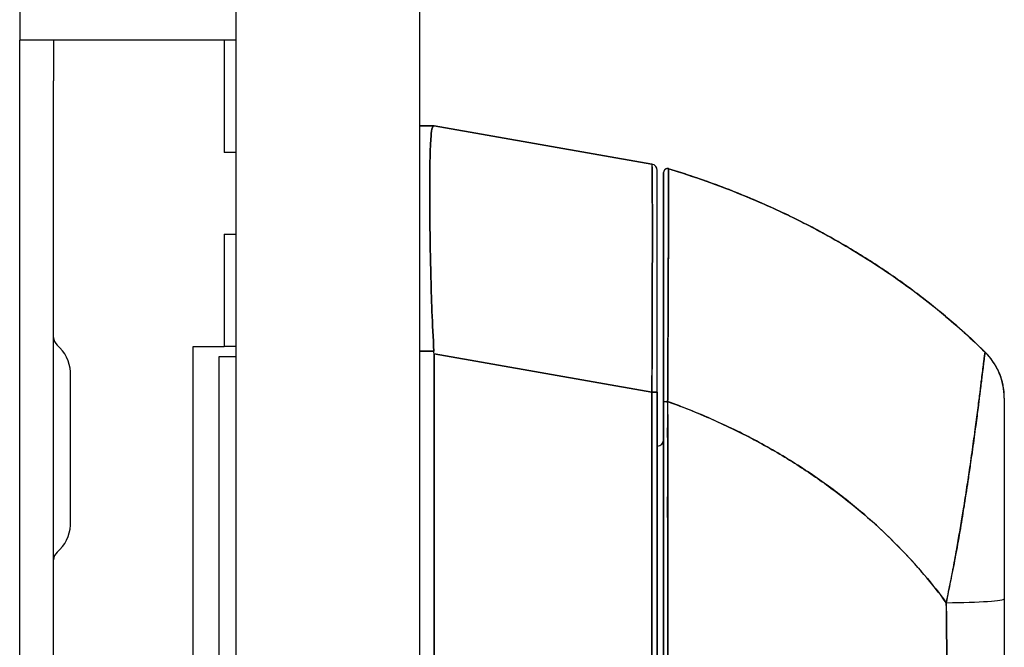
# Model space of a CAD drawing. Extents: x 784 to 1207, y 24 to 294.
# Tile 42 of 217: x 818.48 to 821.5, y 187.16 to 189.08. Entities that reach past the tile are written whole.
import ezdxf

# ---------------------------------------------------------------- set-up
doc = ezdxf.new("R2010")
doc.units = 0
doc.header["$LTSCALE"] = 4
doc.header["$MEASUREMENT"] = 0
doc.layers.get('0').update_dxf_attribs({"linetype": 'CONTINUOUS'})

msp = doc.modelspace()

# ---------------------------------------------------------------- linework, layer by layer
for p, q in [((819.7074, 227.7571), (819.7074, 146.7776)), ((818.4832, 203.7987), (818.4832, 189.0172)), ((819.1449, 189.1423), (819.1449, 185.3923)), ((818.5872, 189.0173), (818.4832, 189.0173)), ((818.4832, 188.8923), (818.4832, 189.0172)), ((818.5872, 189.0173), (818.5872, 188.8923)), ((818.6497, 189.0173), (818.5872, 189.0173)), ((819.1094, 189.0173), (818.6497, 189.0173)), ((819.1449, 189.0173), (819.1094, 189.0173)), ((819.1094, 189.0173), (819.1094, 188.6736)), ((818.4832, 185.6423), (818.4832, 188.8923)), ((818.5872, 185.6423), (818.5872, 188.8923)), ((819.7518, 188.7555), (819.7074, 188.7555)), ((819.7074, 188.7555), (819.7518, 188.7555)), ((819.7521, 188.7555), (819.7518, 188.7555)), ((819.7521, 188.7555), (820.4195, 188.6378)), ((820.4195, 188.6378), (819.7521, 188.7555)), ((819.1449, 188.6736), (819.1094, 188.6736)), ((820.4357, 187.9399), (820.4357, 188.6184)), ((820.4554, 188.6127), (820.4554, 188.6125)), ((820.4554, 188.6123), (820.4554, 188.6123)), ((820.4707, 188.624), (820.4707, 188.6236)), ((819.7393, 188.4878), (819.7393, 188.4878)), ((819.7394, 188.4681), (819.7394, 188.4681)), ((819.1094, 188.4236), (819.1449, 188.4236)), ((819.1094, 188.4236), (819.1094, 188.0798)), ((819.0144, 188.0798), (819.1094, 188.0798)), ((819.0144, 186.4548), (819.0144, 188.0798)), ((819.1449, 188.0798), (819.1094, 188.0798)), ((819.7074, 188.0655), (819.7518, 188.0655)), ((819.7518, 188.0655), (819.7074, 188.0655)), ((819.7521, 188.0576), (819.7521, 186.9936)), ((819.7521, 186.9936), (819.7521, 188.0576)), ((819.7521, 188.0576), (820.4195, 187.9399)), ((820.4195, 187.9399), (819.7521, 188.0576)), ((821.4399, 188.0624), (821.4399, 188.0628)), ((819.1449, 188.0486), (819.0934, 188.0486)), ((819.0934, 188.0486), (819.0934, 186.4861)), ((818.6392, 187.535), (818.6392, 187.9996)), ((820.4195, 187.9399), (820.4357, 187.9399)), ((820.4195, 187.0136), (820.4195, 187.9399)), ((820.4357, 187.9399), (820.4195, 187.9399)), ((820.4195, 187.9399), (820.4195, 187.0136)), ((820.4357, 187.0136), (820.4357, 187.9399)), ((820.4357, 187.9399), (820.4357, 187.0136)), ((820.4677, 187.9078), (820.4677, 187.9078)), ((820.4677, 187.9076), (820.4677, 187.9076)), ((821.4987, 187.922), (821.4987, 187.9225)), ((820.4681, 187.831), (820.4677, 187.831)), ((820.4681, 187.2681), (820.4681, 187.2681)), ((820.4681, 187.2666), (820.4681, 187.2666))]:
    msp.add_line(p, q)
for centre, radius, start, end in [((820.4161, 188.6184), 0.0197, 0, 80), ((820.4161, 188.6184), 0.0197, 0.0001, 80), ((820.4672, 188.6127), 0.0118, 73.0676, 180), ((820.4672, 188.6127), 0.0118, 73.0732, 179.9808), ((820.4672, 188.6123), 0.0118, 73.0732, 180), ((820.4672, 188.6123), 0.0118, 73.068, 180.0177), ((818.6184, 188.1077), 0.0312, 180, 229.2152), ((818.5199, 187.9936), 0.1195, 3.9479, 49.2152), ((819.6231, 188.0576), 0.129, 0.0104, 3.5101), ((819.6231, 188.0576), 0.129, 0.0104, 3.5102), ((820.4161, 188.0744), 0.0197, 281.438, 281.4444), ((821.3019, 187.9225), 0.1968, 2.0475, 45.4624), ((821.3019, 187.922), 0.1969, 360, 45.4728), ((818.608, 187.9996), 0.0312, 0, 3.9479), ((820.4357, 187.7949), 0.0197, 270, 0), ((818.5199, 187.5411), 0.1195, 310.7848, 356.0521), ((818.608, 187.535), 0.0312, 356.0521, 0), ((818.6184, 187.4269), 0.0312, 130.7848, 180)]:
    msp.add_arc(centre, radius, start, end)
for centre, major_axis, ratio, start_param, end_param in [((819.6231, 188.7555), (0.129, 0), 0.00001, 6.220913, 6.281993), ((821.3019, 187.9221), (0.1968, -0.0001), 0.999999, 0, 0.793727), ((820.4672, 187.9114), (-0.0118, 0), 0.002201, 0, 1.610517), ((820.4672, 187.9114), (-0.0118, 0), 0.002201, 0, 1.610517), ((821.3412, 187.2673), (0, -0.6398), 0.000117, 1.775095, 1.77755), ((821.3019, 187.3078), (0.1969, 0), 0.061086, 4.809756, 6.283185), ((821.3019, 187.3078), (0.1969, 0), 0.061086, 4.809756, 6.283185), ((821.2822, 187.2664), (-0.0591, 0), 0.001274, 2.293523, 2.294773), ((821.2822, 187.2664), (0.0591, 0), 0.001274, 5.435116, 5.436365), ((821.2822, 187.2192), (0.0591, 0), 0.001274, 5.447373, 5.447861), ((821.2822, 187.2192), (-0.0591, 0), 0.001274, 2.305794, 2.306282)]:
    msp.add_ellipse(centre, major_axis=major_axis, ratio=ratio, start_param=start_param, end_param=end_param)
for points, knots in [([(819.7518, 188.0655), (819.7494, 188.1065), (819.7474, 188.1472), (819.7459, 188.1872), (819.7443, 188.2271), (819.7432, 188.2662), (819.7422, 188.304), (819.7413, 188.3418), (819.7406, 188.3782), (819.7401, 188.4128), (819.7396, 188.4474), (819.7393, 188.4801), (819.7391, 188.5107), (819.7389, 188.5412), (819.7389, 188.5694), (819.7391, 188.595), (819.7393, 188.6206), (819.7396, 188.6435), (819.7401, 188.6634), (819.7406, 188.6833), (819.7413, 188.7002), (819.7422, 188.7139), (819.7432, 188.7276), (819.7443, 188.738), (819.7459, 188.745), (819.7474, 188.752), (819.7494, 188.7555), (819.7518, 188.7555)], [0, 0, 0, 0, 0.111111, 0.111111, 0.111111, 0.222222, 0.222222, 0.222222, 0.333333, 0.333333, 0.333333, 0.444444, 0.444444, 0.444444, 0.555556, 0.555556, 0.555556, 0.666667, 0.666667, 0.666667, 0.777778, 0.777778, 0.777778, 0.888889, 0.888889, 0.888889, 1, 1, 1, 1]), ([(819.7518, 188.7555), (819.7495, 188.7555), (819.7475, 188.752), (819.7459, 188.745), (819.7443, 188.7381), (819.7432, 188.7276), (819.7422, 188.7138), (819.7422, 188.7138), (819.7422, 188.7138), (819.7422, 188.7138), (819.7413, 188.7001), (819.7406, 188.6832), (819.7401, 188.6634), (819.7401, 188.6633), (819.7401, 188.6633), (819.7401, 188.6633), (819.7396, 188.6434), (819.7393, 188.6206), (819.7391, 188.5952), (819.7391, 188.5951), (819.7391, 188.595), (819.7391, 188.5949), (819.7389, 188.5694), (819.7389, 188.5412), (819.7391, 188.5107), (819.7391, 188.5106), (819.7391, 188.5105), (819.7391, 188.5104), (819.7393, 188.48), (819.7396, 188.4474), (819.7401, 188.4129), (819.7401, 188.4129), (819.7401, 188.4128), (819.7401, 188.4127), (819.7406, 188.3782), (819.7413, 188.3419), (819.7422, 188.3042), (819.7422, 188.3041), (819.7422, 188.3041), (819.7422, 188.304), (819.7432, 188.2662), (819.7443, 188.227), (819.7459, 188.187), (819.7459, 188.1869), (819.7459, 188.1868), (819.7459, 188.1867), (819.7475, 188.1469), (819.7495, 188.1062), (819.7518, 188.0655)], [0, 0, 0, 0, 0.110836, 0.110836, 0.110836, 0.222222, 0.222222, 0.222222, 0.222377, 0.222377, 0.222377, 0.333093, 0.333093, 0.333093, 0.333333, 0.333333, 0.333333, 0.444037, 0.444037, 0.444037, 0.444444, 0.444444, 0.444444, 0.555556, 0.555556, 0.555556, 0.555957, 0.555957, 0.555957, 0.666667, 0.666667, 0.666667, 0.6669, 0.6669, 0.6669, 0.777608, 0.777608, 0.777608, 0.777778, 0.777778, 0.777778, 0.888889, 0.888889, 0.888889, 0.889157, 0.889157, 0.889157, 1, 1, 1, 1]), ([(820.4195, 187.9399), (820.4195, 187.9495), (820.4196, 187.959), (820.4196, 187.9685), (820.4197, 187.9807), (820.4197, 187.9929), (820.4198, 188.005), (820.4198, 188.0171), (820.4199, 188.0292), (820.4199, 188.0412), (820.42, 188.0532), (820.42, 188.0652), (820.4201, 188.0771), (820.4201, 188.0889), (820.4201, 188.1007), (820.4202, 188.1125), (820.4202, 188.1242), (820.4203, 188.1358), (820.4203, 188.1473), (820.4203, 188.1588), (820.4204, 188.1702), (820.4204, 188.1815), (820.4204, 188.1902), (820.4205, 188.1988), (820.4205, 188.2074), (820.4205, 188.2099), (820.4205, 188.2125), (820.4205, 188.215), (820.4205, 188.226), (820.4206, 188.2369), (820.4206, 188.2476), (820.4206, 188.2584), (820.4206, 188.269), (820.4206, 188.2794), (820.4207, 188.2899), (820.4207, 188.3002), (820.4207, 188.3103), (820.4207, 188.3204), (820.4207, 188.3304), (820.4208, 188.3401), (820.4208, 188.3499), (820.4208, 188.3595), (820.4208, 188.3689), (820.4208, 188.3783), (820.4208, 188.3875), (820.4208, 188.3965), (820.4208, 188.4055), (820.4208, 188.4143), (820.4208, 188.4229), (820.4208, 188.4268), (820.4208, 188.4306), (820.4208, 188.4344), (820.4208, 188.439), (820.4208, 188.4436), (820.4208, 188.448), (820.4208, 188.4562), (820.4208, 188.4641), (820.4208, 188.4718), (820.4208, 188.4795), (820.4208, 188.487), (820.4208, 188.4942), (820.4208, 188.5014), (820.4208, 188.5084), (820.4208, 188.5151), (820.4207, 188.5219), (820.4207, 188.5284), (820.4207, 188.5346), (820.4207, 188.5408), (820.4207, 188.5468), (820.4206, 188.5525), (820.4206, 188.5582), (820.4206, 188.5637), (820.4206, 188.5688), (820.4205, 188.574), (820.4205, 188.5789), (820.4205, 188.5835), (820.4205, 188.5841), (820.4205, 188.5847), (820.4205, 188.5853), (820.4204, 188.5893), (820.4204, 188.593), (820.4204, 188.5965), (820.4204, 188.6006), (820.4203, 188.6043), (820.4203, 188.6078), (820.4202, 188.6113), (820.4202, 188.6144), (820.4202, 188.6173), (820.4201, 188.6202), (820.4201, 188.6228), (820.42, 188.6251), (820.42, 188.6274), (820.4199, 188.6293), (820.4199, 188.631), (820.4199, 188.6327), (820.4198, 188.6341), (820.4198, 188.6351), (820.4197, 188.6362), (820.4196, 188.6369), (820.4196, 188.6374), (820.4196, 188.6377), (820.4195, 188.6378), (820.4195, 188.6378)], [0, 0, 0, 0, 0.026039, 0.026039, 0.026039, 0.059399, 0.059399, 0.059399, 0.09265, 0.09265, 0.09265, 0.125794, 0.125794, 0.125794, 0.158839, 0.158839, 0.158839, 0.19179, 0.19179, 0.19179, 0.224653, 0.224653, 0.224653, 0.25, 0.25, 0.25, 0.257436, 0.257436, 0.257436, 0.29014, 0.29014, 0.29014, 0.322774, 0.322774, 0.322774, 0.355349, 0.355349, 0.355349, 0.387877, 0.387877, 0.387877, 0.420367, 0.420367, 0.420367, 0.452835, 0.452835, 0.452835, 0.485288, 0.485288, 0.485288, 0.5, 0.5, 0.5, 0.51774, 0.51774, 0.51774, 0.550195, 0.550195, 0.550195, 0.582663, 0.582663, 0.582663, 0.615155, 0.615155, 0.615155, 0.647686, 0.647686, 0.647686, 0.680267, 0.680267, 0.680267, 0.712906, 0.712906, 0.712906, 0.745618, 0.745618, 0.745618, 0.75, 0.75, 0.75, 0.778409, 0.778409, 0.778409, 0.811278, 0.811278, 0.811278, 0.844237, 0.844237, 0.844237, 0.877291, 0.877291, 0.877291, 0.910446, 0.910446, 0.910446, 0.943705, 0.943705, 0.943705, 0.977077, 0.977077, 0.977077, 1, 1, 1, 1]), ([(820.4195, 188.6378), (820.4196, 188.6378), (820.4198, 188.6342), (820.42, 188.627), (820.4202, 188.6199), (820.4203, 188.6093), (820.4204, 188.5955), (820.4205, 188.5816), (820.4206, 188.5644), (820.4207, 188.5443), (820.4207, 188.5241), (820.4208, 188.501), (820.4208, 188.4751), (820.4208, 188.4493), (820.4208, 188.4208), (820.4208, 188.39), (820.4208, 188.3592), (820.4207, 188.3261), (820.4207, 188.2912), (820.4206, 188.2562), (820.4205, 188.2194), (820.4204, 188.1812), (820.4203, 188.143), (820.4202, 188.1034), (820.42, 188.063), (820.4198, 188.0226), (820.4196, 187.9814), (820.4195, 187.9399)], [0, 0, 0, 0, 0.111111, 0.111111, 0.111111, 0.222222, 0.222222, 0.222222, 0.333333, 0.333333, 0.333333, 0.444444, 0.444444, 0.444444, 0.555556, 0.555556, 0.555556, 0.666667, 0.666667, 0.666667, 0.777778, 0.777778, 0.777778, 0.888889, 0.888889, 0.888889, 1, 1, 1, 1]), ([(820.4357, 187.9399), (820.4357, 187.9807), (820.4357, 188.0205), (820.4357, 188.0597), (820.4357, 188.099), (820.4357, 188.1375), (820.4357, 188.1747), (820.4357, 188.2119), (820.4357, 188.2477), (820.4357, 188.2817), (820.4357, 188.3156), (820.4357, 188.3478), (820.4357, 188.3778), (820.4357, 188.4077), (820.4357, 188.4354), (820.4357, 188.4605), (820.4357, 188.4856), (820.4357, 188.5081), (820.4357, 188.5277), (820.4357, 188.5473), (820.4357, 188.5639), (820.4357, 188.5774), (820.4357, 188.5909), (820.4357, 188.6012), (820.4357, 188.608), (820.4357, 188.6149), (820.4357, 188.6184), (820.4357, 188.6184)], [0, 0, 0, 0, 0.111111, 0.111111, 0.111111, 0.222222, 0.222222, 0.222222, 0.333333, 0.333333, 0.333333, 0.444444, 0.444444, 0.444444, 0.555556, 0.555556, 0.555556, 0.666667, 0.666667, 0.666667, 0.777778, 0.777778, 0.777778, 0.888889, 0.888889, 0.888889, 1, 1, 1, 1]), ([(820.4554, 188.6123), (820.4554, 188.6122), (820.4554, 188.6077), (820.4554, 188.5988), (820.4554, 188.59), (820.4554, 188.5767), (820.4554, 188.5592), (820.4554, 188.5418), (820.4554, 188.5202), (820.4554, 188.4948), (820.4554, 188.4695), (820.4554, 188.4403), (820.4554, 188.408), (820.4554, 188.3757), (820.4554, 188.3401), (820.4554, 188.3021), (820.4554, 188.264), (820.4554, 188.2234), (820.4554, 188.1809), (820.4554, 188.1384), (820.4554, 188.0939), (820.4554, 188.0488), (820.4554, 188.0038), (820.4554, 187.9581), (820.4554, 187.9114)], [0, 0, 0, 0, 0.125, 0.125, 0.125, 0.25, 0.25, 0.25, 0.375, 0.375, 0.375, 0.5, 0.5, 0.5, 0.625, 0.625, 0.625, 0.75, 0.75, 0.75, 0.875, 0.875, 0.875, 1, 1, 1, 1]), ([(820.4554, 187.9114), (820.4554, 187.9196), (820.4554, 187.9277), (820.4554, 187.9359), (820.4554, 187.945), (820.4554, 187.9541), (820.4554, 187.9631), (820.4554, 187.9731), (820.4554, 187.9831), (820.4554, 187.993), (820.4554, 188.004), (820.4554, 188.0149), (820.4554, 188.0258), (820.4554, 188.0377), (820.4554, 188.0496), (820.4554, 188.0615), (820.4554, 188.0746), (820.4554, 188.0876), (820.4554, 188.1006), (820.4554, 188.115), (820.4554, 188.1292), (820.4554, 188.1433), (820.4554, 188.1551), (820.4554, 188.1668), (820.4554, 188.1783), (820.4554, 188.1822), (820.4554, 188.186), (820.4554, 188.1898), (820.4554, 188.207), (820.4554, 188.2239), (820.4554, 188.2404), (820.4554, 188.2589), (820.4554, 188.277), (820.4554, 188.2946), (820.4554, 188.3133), (820.4554, 188.3314), (820.4554, 188.3489), (820.4554, 188.3651), (820.4554, 188.3808), (820.4554, 188.3958), (820.4554, 188.3991), (820.4554, 188.4024), (820.4554, 188.4057), (820.4554, 188.4157), (820.4554, 188.4254), (820.4554, 188.4348), (820.4554, 188.446), (820.4554, 188.4568), (820.4554, 188.4671), (820.4554, 188.4764), (820.4554, 188.4854), (820.4554, 188.494), (820.4554, 188.5018), (820.4554, 188.5093), (820.4554, 188.5164), (820.4554, 188.5228), (820.4554, 188.529), (820.4554, 188.5348), (820.4554, 188.5402), (820.4554, 188.5452), (820.4554, 188.55), (820.4554, 188.5529), (820.4554, 188.5556), (820.4554, 188.5583), (820.4554, 188.5597), (820.4554, 188.5611), (820.4554, 188.5624), (820.4554, 188.566), (820.4554, 188.5694), (820.4554, 188.5726), (820.4554, 188.5756), (820.4554, 188.5784), (820.4554, 188.581), (820.4554, 188.5834), (820.4554, 188.5857), (820.4554, 188.5879), (820.4554, 188.5899), (820.4554, 188.5917), (820.4554, 188.5935), (820.4554, 188.5951), (820.4554, 188.5966), (820.4554, 188.598), (820.4554, 188.5993), (820.4554, 188.6005), (820.4554, 188.6016), (820.4554, 188.6026), (820.4554, 188.6035), (820.4554, 188.6044), (820.4554, 188.6052), (820.4554, 188.6059), (820.4554, 188.6065), (820.4554, 188.6071), (820.4554, 188.6076), (820.4554, 188.6081), (820.4554, 188.6085), (820.4554, 188.6089), (820.4554, 188.6093), (820.4554, 188.6096), (820.4554, 188.6099), (820.4554, 188.6102), (820.4554, 188.6104), (820.4554, 188.6107), (820.4554, 188.6109), (820.4554, 188.6111), (820.4554, 188.6112), (820.4554, 188.6114), (820.4554, 188.6115), (820.4554, 188.6117), (820.4554, 188.6118), (820.4554, 188.6119), (820.4554, 188.612), (820.4554, 188.612), (820.4554, 188.6121), (820.4554, 188.6122), (820.4554, 188.6122), (820.4554, 188.6123), (820.4554, 188.6123), (820.4554, 188.6123), (820.4554, 188.6123), (820.4554, 188.6123), (820.4554, 188.6123)], [0, 0, 0, 0, 0.02245, 0.02245, 0.02245, 0.047334, 0.047334, 0.047334, 0.074749, 0.074749, 0.074749, 0.10494, 0.10494, 0.10494, 0.138177, 0.138177, 0.138177, 0.174941, 0.174941, 0.174941, 0.215785, 0.215785, 0.215785, 0.25, 0.25, 0.25, 0.261359, 0.261359, 0.261359, 0.312557, 0.312557, 0.312557, 0.36984, 0.36984, 0.36984, 0.430819, 0.430819, 0.430819, 0.48753, 0.48753, 0.48753, 0.5, 0.5, 0.5, 0.538486, 0.538486, 0.538486, 0.584458, 0.584458, 0.584458, 0.626373, 0.626373, 0.626373, 0.664667, 0.664667, 0.664667, 0.699465, 0.699465, 0.699465, 0.731072, 0.731072, 0.731072, 0.75, 0.75, 0.75, 0.759869, 0.759869, 0.759869, 0.78621, 0.78621, 0.78621, 0.810385, 0.810385, 0.810385, 0.832663, 0.832663, 0.832663, 0.853294, 0.853294, 0.853294, 0.872282, 0.872282, 0.872282, 0.889703, 0.889703, 0.889703, 0.905292, 0.905292, 0.905292, 0.91893, 0.91893, 0.91893, 0.930901, 0.930901, 0.930901, 0.941484, 0.941484, 0.941484, 0.950952, 0.950952, 0.950952, 0.959577, 0.959577, 0.959577, 0.967632, 0.967632, 0.967632, 0.975259, 0.975259, 0.975259, 0.982403, 0.982403, 0.982403, 0.988977, 0.988977, 0.988977, 0.994894, 0.994894, 0.994894, 1, 1, 1, 1]), ([(820.4707, 188.6236), (820.4707, 188.6236), (820.4707, 188.6236), (820.4707, 188.6236), (820.4707, 188.6236), (820.4707, 188.6236), (820.4707, 188.6235), (820.4707, 188.6235), (820.4707, 188.6234), (820.4707, 188.6233), (820.4707, 188.6233), (820.4707, 188.6232), (820.4707, 188.6231), (820.4707, 188.623), (820.4707, 188.6228), (820.4707, 188.6227), (820.4707, 188.6225), (820.4707, 188.6223), (820.4707, 188.6221), (820.4707, 188.6219), (820.4707, 188.6217), (820.4707, 188.6214), (820.4707, 188.6212), (820.4707, 188.6209), (820.4707, 188.6205), (820.4707, 188.6202), (820.4707, 188.6198), (820.4707, 188.6193), (820.4707, 188.6188), (820.4707, 188.6183), (820.4707, 188.6177), (820.4707, 188.6171), (820.4707, 188.6163), (820.4706, 188.6156), (820.4706, 188.6147), (820.4706, 188.6138), (820.4706, 188.6127), (820.4706, 188.6119), (820.4706, 188.6109), (820.4706, 188.6099), (820.4706, 188.6096), (820.4706, 188.6094), (820.4706, 188.6091), (820.4706, 188.6077), (820.4706, 188.6061), (820.4706, 188.6045), (820.4706, 188.6027), (820.4706, 188.6008), (820.4706, 188.5988), (820.4706, 188.5966), (820.4706, 188.5943), (820.4706, 188.5918), (820.4706, 188.5892), (820.4706, 188.5863), (820.4705, 188.5833), (820.4705, 188.5801), (820.4705, 188.5766), (820.4705, 188.573), (820.4705, 188.5719), (820.4705, 188.5708), (820.4705, 188.5696), (820.4705, 188.5666), (820.4705, 188.5636), (820.4705, 188.5603), (820.4705, 188.5555), (820.4704, 188.5503), (820.4704, 188.5449), (820.4704, 188.539), (820.4704, 188.5328), (820.4704, 188.5262), (820.4703, 188.5192), (820.4703, 188.5118), (820.4703, 188.5041), (820.4703, 188.5039), (820.4703, 188.5037), (820.4703, 188.5034), (820.4703, 188.4948), (820.4702, 188.4856), (820.4702, 188.4761), (820.4702, 188.4656), (820.4701, 188.4547), (820.4701, 188.4433), (820.4701, 188.4344), (820.47, 188.4253), (820.47, 188.4159), (820.47, 188.4119), (820.47, 188.4078), (820.4699, 188.4037), (820.4699, 188.3885), (820.4698, 188.3726), (820.4698, 188.3561), (820.4697, 188.3406), (820.4697, 188.3246), (820.4696, 188.3082), (820.4696, 188.3058), (820.4696, 188.3033), (820.4696, 188.3009), (820.4695, 188.283), (820.4694, 188.2647), (820.4693, 188.2458), (820.4693, 188.229), (820.4692, 188.2119), (820.4691, 188.1944), (820.4691, 188.1913), (820.4691, 188.1882), (820.4691, 188.185), (820.469, 188.1725), (820.469, 188.1599), (820.4689, 188.1471), (820.4688, 188.1328), (820.4688, 188.1183), (820.4687, 188.1037), (820.4687, 188.0906), (820.4686, 188.0773), (820.4685, 188.064), (820.4685, 188.0596), (820.4685, 188.0552), (820.4685, 188.0509), (820.4684, 188.0431), (820.4684, 188.0354), (820.4683, 188.0276), (820.4683, 188.0166), (820.4682, 188.0055), (820.4682, 187.9943), (820.4681, 187.9842), (820.4681, 187.9741), (820.468, 187.964), (820.468, 187.9548), (820.4679, 187.9455), (820.4679, 187.9363), (820.4678, 187.928), (820.4678, 187.9197), (820.4677, 187.9113)], [0, 0, 0, 0, 0.005154, 0.005154, 0.005154, 0.011125, 0.011125, 0.011125, 0.01776, 0.01776, 0.01776, 0.024968, 0.024968, 0.024968, 0.032665, 0.032665, 0.032665, 0.040791, 0.040791, 0.040791, 0.049493, 0.049493, 0.049493, 0.059043, 0.059043, 0.059043, 0.069717, 0.069717, 0.069717, 0.08179, 0.08179, 0.08179, 0.095542, 0.095542, 0.095542, 0.111257, 0.111257, 0.111257, 0.125, 0.125, 0.125, 0.128815, 0.128815, 0.128815, 0.14795, 0.14795, 0.14795, 0.168736, 0.168736, 0.168736, 0.191175, 0.191175, 0.191175, 0.215514, 0.215514, 0.215514, 0.242018, 0.242018, 0.242018, 0.25, 0.25, 0.25, 0.270974, 0.270974, 0.270974, 0.302738, 0.302738, 0.302738, 0.337689, 0.337689, 0.337689, 0.375, 0.375, 0.375, 0.376125, 0.376125, 0.376125, 0.418166, 0.418166, 0.418166, 0.464234, 0.464234, 0.464234, 0.5, 0.5, 0.5, 0.515243, 0.515243, 0.515243, 0.571952, 0.571952, 0.571952, 0.625, 0.625, 0.625, 0.632854, 0.632854, 0.632854, 0.689973, 0.689973, 0.689973, 0.740919, 0.740919, 0.740919, 0.75, 0.75, 0.75, 0.78617, 0.78617, 0.78617, 0.826664, 0.826664, 0.826664, 0.863094, 0.863094, 0.863094, 0.875, 0.875, 0.875, 0.89603, 0.89603, 0.89603, 0.925948, 0.925948, 0.925948, 0.953112, 0.953112, 0.953112, 0.977764, 0.977764, 0.977764, 1, 1, 1, 1]), ([(820.4677, 187.9113), (820.4678, 187.9314), (820.4679, 187.9528), (820.468, 187.9751), (820.4681, 187.9919), (820.4682, 188.0092), (820.4683, 188.0269), (820.4684, 188.0332), (820.4684, 188.0395), (820.4684, 188.0458), (820.4686, 188.0708), (820.4687, 188.0962), (820.4688, 188.1213), (820.4689, 188.1317), (820.4689, 188.142), (820.4689, 188.1522), (820.469, 188.168), (820.4691, 188.1835), (820.4691, 188.1988), (820.4692, 188.2233), (820.4693, 188.2472), (820.4694, 188.2704), (820.4694, 188.272), (820.4695, 188.2737), (820.4695, 188.2753), (820.4696, 188.3006), (820.4697, 188.325), (820.4697, 188.3481), (820.4698, 188.3577), (820.4698, 188.3671), (820.4698, 188.3763), (820.4699, 188.3897), (820.4699, 188.4025), (820.47, 188.4146), (820.47, 188.4315), (820.4701, 188.4471), (820.4701, 188.4612), (820.4702, 188.4652), (820.4702, 188.469), (820.4702, 188.4728), (820.4702, 188.4913), (820.4703, 188.5073), (820.4703, 188.5213), (820.4703, 188.5218), (820.4703, 188.5223), (820.4703, 188.5229), (820.4704, 188.537), (820.4704, 188.549), (820.4705, 188.5594), (820.4705, 188.5617), (820.4705, 188.5638), (820.4705, 188.5659), (820.4705, 188.5742), (820.4705, 188.5813), (820.4706, 188.5875), (820.4706, 188.59), (820.4706, 188.5924), (820.4706, 188.5946), (820.4706, 188.5991), (820.4706, 188.6029), (820.4706, 188.6062), (820.4706, 188.6084), (820.4706, 188.6104), (820.4706, 188.6121), (820.4706, 188.6141), (820.4706, 188.6158), (820.4706, 188.6172), (820.4707, 188.6188), (820.4707, 188.6201), (820.4707, 188.621), (820.4707, 188.6216), (820.4707, 188.622), (820.4707, 188.6224), (820.4707, 188.6233), (820.4707, 188.6236), (820.4707, 188.6236)], [0, 0, 0, 0, 0.051762, 0.051762, 0.051762, 0.090909, 0.090909, 0.090909, 0.104756, 0.104756, 0.104756, 0.15926, 0.15926, 0.15926, 0.181818, 0.181818, 0.181818, 0.216639, 0.216639, 0.216639, 0.272727, 0.272727, 0.272727, 0.27663, 0.27663, 0.27663, 0.337872, 0.337872, 0.337872, 0.363636, 0.363636, 0.363636, 0.401523, 0.401523, 0.401523, 0.454545, 0.454545, 0.454545, 0.469339, 0.469339, 0.469339, 0.542657, 0.542657, 0.542657, 0.545455, 0.545455, 0.545455, 0.62016, 0.62016, 0.62016, 0.636364, 0.636364, 0.636364, 0.700569, 0.700569, 0.700569, 0.727273, 0.727273, 0.727273, 0.781747, 0.781747, 0.781747, 0.818182, 0.818182, 0.818182, 0.861421, 0.861421, 0.861421, 0.909091, 0.909091, 0.909091, 0.93478, 0.93478, 0.93478, 1, 1, 1, 1]), ([(820.4707, 188.6236), (820.4707, 188.6237), (820.4707, 188.6237), (820.4707, 188.6237), (820.4707, 188.6238), (820.4707, 188.6238), (820.4707, 188.6238), (820.4707, 188.6238), (820.4707, 188.6238), (820.4707, 188.6238), (820.4707, 188.6238), (820.4707, 188.6239), (820.4707, 188.6239), (820.4707, 188.6239), (820.4707, 188.6239), (820.4707, 188.6239), (820.4707, 188.6239), (820.4707, 188.6239), (820.4707, 188.6239), (820.4707, 188.624), (820.4707, 188.624), (820.4707, 188.624)], [0, 0, 0, 0, 0.142857, 0.142857, 0.142857, 0.285714, 0.285714, 0.285714, 0.428571, 0.428571, 0.428571, 0.571429, 0.571429, 0.571429, 0.714286, 0.714286, 0.714286, 0.857143, 0.857143, 0.857143, 1, 1, 1, 1]), ([(820.4707, 188.624), (820.5247, 188.6076), (820.5769, 188.5898), (820.6274, 188.5709), (820.678, 188.552), (820.7268, 188.5319), (820.7739, 188.5108), (820.8209, 188.4898), (820.8663, 188.4677), (820.9099, 188.4449), (820.9536, 188.4221), (820.9955, 188.3985), (821.0357, 188.3742), (821.076, 188.35), (821.1145, 188.3251), (821.1514, 188.2998), (821.1883, 188.2745), (821.2235, 188.2486), (821.2572, 188.2225), (821.2908, 188.1963), (821.3229, 188.1698), (821.3534, 188.1431), (821.3837, 188.1165), (821.4126, 188.0897), (821.4399, 188.0628)], [0.0000004, 0.0000004, 0.0000004, 0.0000004, 0.1250508, 0.1250508, 0.1250508, 0.2501057, 0.2501057, 0.2501057, 0.3751607, 0.3751607, 0.3751607, 0.5002156, 0.5002156, 0.5002156, 0.6252706, 0.6252706, 0.6252706, 0.7503255, 0.7503255, 0.7503255, 0.8753805, 0.8753805, 0.8753805, 1, 1, 1, 1]), ([(820.4707, 188.6236), (820.5491, 188.5998), (820.624, 188.573), (820.6951, 188.544), (820.7663, 188.515), (820.8338, 188.4838), (820.8977, 188.4508), (820.9616, 188.4179), (821.0219, 188.3832), (821.0786, 188.3473), (821.1353, 188.3115), (821.1885, 188.2744), (821.2383, 188.2366), (821.2881, 188.1987), (821.3344, 188.1601), (821.3775, 188.1212), (821.3991, 188.1016), (821.4199, 188.082), (821.4399, 188.0624)], [0, 0, 0, 0, 0.181782, 0.181782, 0.181782, 0.363564, 0.363564, 0.363564, 0.545346, 0.545346, 0.545346, 0.727128, 0.727128, 0.727128, 0.90891, 0.90891, 0.90891, 1, 1, 1, 1]), ([(821.4399, 188.0624), (821.4126, 188.0893), (821.3837, 188.1161), (821.3534, 188.1427), (821.3229, 188.1694), (821.2908, 188.1959), (821.2572, 188.222), (821.2235, 188.2482), (821.1883, 188.274), (821.1514, 188.2994), (821.1145, 188.3247), (821.076, 188.3496), (821.0357, 188.3738), (820.9955, 188.3981), (820.9536, 188.4217), (820.9099, 188.4445), (820.8663, 188.4673), (820.8209, 188.4893), (820.7739, 188.5104), (820.7268, 188.5315), (820.678, 188.5516), (820.6274, 188.5705), (820.5769, 188.5894), (820.5247, 188.6072), (820.4707, 188.6236)], [0, 0, 0, 0, 0.12462, 0.12462, 0.12462, 0.249674, 0.249674, 0.249674, 0.374729, 0.374729, 0.374729, 0.499784, 0.499784, 0.499784, 0.624839, 0.624839, 0.624839, 0.749894, 0.749894, 0.749894, 0.874949, 0.874949, 0.874949, 1, 1, 1, 1]), ([(819.7427, 188.2866), (819.7425, 188.2924), (819.7424, 188.2982), (819.7422, 188.304), (819.742, 188.3149), (819.7417, 188.3258), (819.7415, 188.3365)], [0.20531536, 0.20531536, 0.20531536, 0.20531536, 0.22222222, 0.22222222, 0.22222222, 0.25444936, 0.25444936, 0.25444936, 0.25444936]), ([(821.4399, 188.0624), (821.4398, 188.0625), (821.4397, 188.0621), (821.4395, 188.061), (821.4394, 188.06), (821.4392, 188.0586), (821.4389, 188.0567), (821.4388, 188.0561), (821.4388, 188.0554), (821.4387, 188.0548), (821.4382, 188.0516), (821.4377, 188.0473), (821.437, 188.0418), (821.4367, 188.04), (821.4365, 188.0381), (821.4362, 188.036), (821.4357, 188.0314), (821.435, 188.0262), (821.4342, 188.0201), (821.4334, 188.013), (821.4324, 188.0047), (821.4312, 187.9952), (821.4309, 187.993), (821.4306, 187.9906), (821.4303, 187.9883), (821.4288, 187.9759), (821.4271, 187.9617), (821.4251, 187.9455), (821.4244, 187.9402), (821.4237, 187.9348), (821.423, 187.9291), (821.4215, 187.9175), (821.42, 187.9051), (821.4183, 187.8919), (821.4173, 187.8842), (821.4163, 187.8762), (821.4152, 187.868), (821.4139, 187.8583), (821.4126, 187.8482), (821.4112, 187.8378), (821.4108, 187.8346), (821.4104, 187.8314), (821.4099, 187.8281), (821.4069, 187.8056), (821.4036, 187.7815), (821.4, 187.7559), (821.3985, 187.7453), (821.397, 187.7345), (821.3953, 187.7233), (821.3932, 187.7085), (821.3909, 187.6933), (821.3886, 187.6776), (821.3847, 187.6516), (821.3805, 187.6244), (821.376, 187.5959), (821.3755, 187.5931), (821.3751, 187.5902), (821.3746, 187.5874), (821.3727, 187.5756), (821.3708, 187.5636), (821.3688, 187.5514), (821.3668, 187.5389), (821.3647, 187.5263), (821.3626, 187.5136), (821.3582, 187.4877), (821.3535, 187.4617), (821.3487, 187.4364), (821.3486, 187.4358), (821.3484, 187.4352), (821.3483, 187.4345), (821.3435, 187.4095), (821.3386, 187.3852), (821.3338, 187.3617), (821.3292, 187.339), (821.3248, 187.3169), (821.321, 187.2958)], [0, 0, 0, 0, 0.060624, 0.060624, 0.060624, 0.111111, 0.111111, 0.111111, 0.126587, 0.126587, 0.126587, 0.198791, 0.198791, 0.198791, 0.222222, 0.222222, 0.222222, 0.273294, 0.273294, 0.273294, 0.333333, 0.333333, 0.333333, 0.347437, 0.347437, 0.347437, 0.420522, 0.420522, 0.420522, 0.444444, 0.444444, 0.444444, 0.493399, 0.493399, 0.493399, 0.52195, 0.52195, 0.52195, 0.555556, 0.555556, 0.555556, 0.565886, 0.565886, 0.565886, 0.637117, 0.637117, 0.637117, 0.666667, 0.666667, 0.666667, 0.705993, 0.705993, 0.705993, 0.771333, 0.771333, 0.771333, 0.777778, 0.777778, 0.777778, 0.804681, 0.804681, 0.804681, 0.832365, 0.832365, 0.832365, 0.888889, 0.888889, 0.888889, 0.890266, 0.890266, 0.890266, 0.946106, 0.946106, 0.946106, 1, 1, 1, 1]), ([(821.321, 187.2958), (821.3234, 187.3073), (821.3257, 187.3187), (821.3281, 187.3302), (821.3306, 187.3429), (821.3332, 187.3556), (821.3357, 187.3682), (821.3384, 187.3822), (821.3411, 187.3961), (821.3437, 187.4099), (821.3458, 187.4211), (821.3479, 187.4322), (821.3499, 187.4432), (821.3507, 187.4473), (821.3514, 187.4514), (821.3522, 187.4555), (821.3552, 187.4722), (821.3581, 187.4887), (821.3609, 187.505), (821.3641, 187.5232), (821.3671, 187.5412), (821.37, 187.5588), (821.3713, 187.5671), (821.3727, 187.5753), (821.374, 187.5834), (821.3758, 187.5948), (821.3776, 187.606), (821.3793, 187.617), (821.3827, 187.6386), (821.3859, 187.6594), (821.3889, 187.6796), (821.3904, 187.6898), (821.3919, 187.6997), (821.3933, 187.7095), (821.3952, 187.7221), (821.3969, 187.7343), (821.3986, 187.7462), (821.4021, 187.7704), (821.4052, 187.7933), (821.4081, 187.8148), (821.4083, 187.8158), (821.4084, 187.8168), (821.4085, 187.8178), (821.4114, 187.839), (821.414, 187.8589), (821.4164, 187.8774), (821.4177, 187.8876), (821.419, 187.8974), (821.4202, 187.9067), (821.4211, 187.9143), (821.4221, 187.9216), (821.423, 187.9287), (821.4248, 187.9433), (821.4265, 187.9568), (821.428, 187.969), (821.4282, 187.9712), (821.4285, 187.9734), (821.4288, 187.9756), (821.4299, 187.9843), (821.4308, 187.9923), (821.4318, 187.9997), (821.4328, 188.0083), (821.4337, 188.0159), (821.4346, 188.0227), (821.4346, 188.0232), (821.4347, 188.0237), (821.4348, 188.0242), (821.4355, 188.0299), (821.4361, 188.0349), (821.4366, 188.0393), (821.4372, 188.0438), (821.4377, 188.0475), (821.4381, 188.0507), (821.4382, 188.0515), (821.4383, 188.0523), (821.4384, 188.0531), (821.4387, 188.0549), (821.4389, 188.0564), (821.4391, 188.0577), (821.4393, 188.0594), (821.4395, 188.0606), (821.4397, 188.0614), (821.4398, 188.0621), (821.4399, 188.0624), (821.4399, 188.0624)], [0, 0, 0, 0, 0.025561, 0.025561, 0.025561, 0.054074, 0.054074, 0.054074, 0.085653, 0.085653, 0.085653, 0.111111, 0.111111, 0.111111, 0.120564, 0.120564, 0.120564, 0.159118, 0.159118, 0.159118, 0.202025, 0.202025, 0.202025, 0.222222, 0.222222, 0.222222, 0.25045, 0.25045, 0.25045, 0.305586, 0.305586, 0.305586, 0.333333, 0.333333, 0.333333, 0.368899, 0.368899, 0.368899, 0.441105, 0.441105, 0.441105, 0.444444, 0.444444, 0.444444, 0.516088, 0.516088, 0.516088, 0.555556, 0.555556, 0.555556, 0.587675, 0.587675, 0.587675, 0.654416, 0.654416, 0.654416, 0.666667, 0.666667, 0.666667, 0.716143, 0.716143, 0.716143, 0.773469, 0.773469, 0.773469, 0.777778, 0.777778, 0.777778, 0.826688, 0.826688, 0.826688, 0.875825, 0.875825, 0.875825, 0.888889, 0.888889, 0.888889, 0.920777, 0.920777, 0.920777, 0.962174, 0.962174, 0.962174, 1, 1, 1, 1]), ([(821.4399, 188.0628), (821.4399, 188.0628), (821.4399, 188.0627), (821.4399, 188.0627), (821.4399, 188.0627), (821.4399, 188.0627), (821.4399, 188.0627), (821.4399, 188.0627), (821.4399, 188.0627), (821.4399, 188.0627), (821.4399, 188.0627), (821.4399, 188.0627), (821.4399, 188.0627), (821.4399, 188.0627), (821.4399, 188.0627), (821.4399, 188.0627), (821.4399, 188.0627), (821.4399, 188.0627), (821.4399, 188.0627), (821.4399, 188.0627), (821.4399, 188.0627), (821.4399, 188.0627), (821.4399, 188.0627), (821.4399, 188.0626), (821.4399, 188.0626), (821.4399, 188.0626), (821.4399, 188.0626), (821.4399, 188.0626), (821.4399, 188.0625), (821.4399, 188.0625), (821.4399, 188.0625), (821.4399, 188.0625), (821.4399, 188.0625), (821.4399, 188.0625), (821.4399, 188.0624), (821.4399, 188.0624), (821.4399, 188.0624)], [0, 0, 0, 0, 0.166667, 0.166667, 0.166667, 0.20499, 0.20499, 0.20499, 0.333333, 0.333333, 0.333333, 0.354537, 0.354537, 0.354537, 0.456696, 0.456696, 0.456696, 0.5, 0.5, 0.5, 0.543586, 0.543586, 0.543586, 0.645594, 0.645594, 0.645594, 0.666667, 0.666667, 0.666667, 0.795017, 0.795017, 0.795017, 0.833333, 0.833333, 0.833333, 1, 1, 1, 1]), ([(820.4554, 187.9114), (820.4554, 187.8135), (820.4554, 187.7148), (820.4554, 187.6152), (820.4554, 187.5157), (820.4554, 187.4154), (820.4554, 187.3141), (820.4554, 187.2129), (820.4554, 187.1107), (820.4554, 187.0077)], [0, 0, 0, 0, 0.333333, 0.333333, 0.333333, 0.666667, 0.666667, 0.666667, 1, 1, 1, 1]), ([(820.4554, 187.0077), (820.4554, 187.0804), (820.4554, 187.1531), (820.4554, 187.2257), (820.4554, 187.2961), (820.4554, 187.3664), (820.4554, 187.4367), (820.4554, 187.513), (820.4554, 187.5893), (820.4554, 187.6655), (820.4554, 187.7475), (820.4554, 187.8294), (820.4554, 187.9114)], [0, 0, 0, 0, 0.241265, 0.241265, 0.241265, 0.474784, 0.474784, 0.474784, 0.727965, 0.727965, 0.727965, 1, 1, 1, 1]), ([(820.4684, 187.0076), (820.4682, 187.0285), (820.4681, 187.0511), (820.4681, 187.0749), (820.4681, 187.093), (820.4681, 187.1117), (820.4681, 187.1309), (820.4681, 187.1329), (820.4681, 187.1348), (820.4681, 187.1368), (820.4681, 187.1554), (820.4681, 187.1745), (820.4681, 187.194), (820.4681, 187.2115), (820.4681, 187.2292), (820.4681, 187.2472), (820.4681, 187.2553), (820.4681, 187.2634), (820.4681, 187.2716), (820.4681, 187.2801), (820.4681, 187.2886), (820.4681, 187.2972), (820.4681, 187.3128), (820.4681, 187.3286), (820.4681, 187.3444), (820.4681, 187.3695), (820.468, 187.3947), (820.468, 187.4198), (820.468, 187.4242), (820.468, 187.4286), (820.4679, 187.4331), (820.4679, 187.4617), (820.4678, 187.4902), (820.4678, 187.5178), (820.4678, 187.5336), (820.4677, 187.5492), (820.4677, 187.5643), (820.4677, 187.5776), (820.4677, 187.5905), (820.4677, 187.6032), (820.4677, 187.6183), (820.4677, 187.6331), (820.4678, 187.6476), (820.4678, 187.6631), (820.4678, 187.6782), (820.4678, 187.6932), (820.4678, 187.6934), (820.4678, 187.6936), (820.4678, 187.6939), (820.4679, 187.7104), (820.4679, 187.7267), (820.468, 187.7427), (820.468, 187.7604), (820.468, 187.7778), (820.4681, 187.7947), (820.4681, 187.7997), (820.4681, 187.8047), (820.4681, 187.8097), (820.4681, 187.8237), (820.4681, 187.8374), (820.468, 187.8506), (820.468, 187.8721), (820.4679, 187.8925), (820.4677, 187.9113)], [0, 0, 0, 0, 0.081335, 0.081335, 0.081335, 0.142857, 0.142857, 0.142857, 0.149075, 0.149075, 0.149075, 0.208369, 0.208369, 0.208369, 0.261718, 0.261718, 0.261718, 0.285714, 0.285714, 0.285714, 0.31059, 0.31059, 0.31059, 0.356152, 0.356152, 0.356152, 0.428571, 0.428571, 0.428571, 0.441332, 0.441332, 0.441332, 0.524105, 0.524105, 0.524105, 0.571429, 0.571429, 0.571429, 0.612746, 0.612746, 0.612746, 0.661888, 0.661888, 0.661888, 0.714286, 0.714286, 0.714286, 0.715129, 0.715129, 0.715129, 0.773301, 0.773301, 0.773301, 0.837913, 0.837913, 0.837913, 0.857143, 0.857143, 0.857143, 0.911653, 0.911653, 0.911653, 1, 1, 1, 1]), ([(820.4677, 187.9113), (820.5185, 187.8931), (820.5673, 187.8733), (820.6141, 187.8524), (820.6609, 187.8314), (820.7056, 187.8091), (820.7484, 187.7859), (820.7911, 187.7627), (820.8319, 187.7385), (820.8707, 187.7136), (820.9094, 187.6886), (820.9462, 187.6629), (820.9811, 187.6367), (821.016, 187.6104), (821.049, 187.5836), (821.0801, 187.5565), (821.1112, 187.5293), (821.1405, 187.5018), (821.168, 187.4741), (821.1955, 187.4465), (821.2213, 187.4186), (821.2454, 187.3907), (821.2694, 187.3628), (821.2918, 187.3349), (821.3127, 187.3071), (821.3155, 187.3033), (821.3183, 187.2996), (821.321, 187.2958)], [0, 0, 0, 0, 0.122921, 0.122921, 0.122921, 0.245842, 0.245842, 0.245842, 0.368763, 0.368763, 0.368763, 0.491684, 0.491684, 0.491684, 0.614605, 0.614605, 0.614605, 0.737526, 0.737526, 0.737526, 0.860447, 0.860447, 0.860447, 0.983368, 0.983368, 0.983368, 1, 1, 1, 1]), ([(820.4677, 187.9113), (820.4677, 187.8288), (820.4678, 187.7468), (820.4678, 187.6655), (820.4678, 187.6451), (820.4678, 187.6247), (820.4678, 187.6044), (820.4679, 187.5482), (820.4679, 187.4923), (820.4679, 187.4367), (820.468, 187.392), (820.468, 187.3475), (820.468, 187.3032), (820.4681, 187.2773), (820.4681, 187.2514), (820.4681, 187.2256), (820.4682, 187.1525), (820.4683, 187.0798), (820.4684, 187.0076)], [0, 0, 0, 0, 0.266519, 0.266519, 0.266519, 0.333333, 0.333333, 0.333333, 0.518206, 0.518206, 0.518206, 0.666667, 0.666667, 0.666667, 0.753542, 0.753542, 0.753542, 1, 1, 1, 1]), ([(821.321, 187.2958), (821.2999, 187.3245), (821.2772, 187.3534), (821.2526, 187.3822), (821.2281, 187.4111), (821.2018, 187.4399), (821.1735, 187.4686), (821.1453, 187.4972), (821.1152, 187.5257), (821.0832, 187.5538), (821.0511, 187.5819), (821.0171, 187.6096), (820.981, 187.6368), (820.9449, 187.6639), (820.9068, 187.6905), (820.8665, 187.7162), (820.8263, 187.742), (820.784, 187.7669), (820.7395, 187.7908), (820.695, 187.8146), (820.6483, 187.8374), (820.5995, 187.8588), (820.5572, 187.8774), (820.5133, 187.895), (820.4677, 187.9113)], [0, 0, 0, 0, 0.127116, 0.127116, 0.127116, 0.254233, 0.254233, 0.254233, 0.381349, 0.381349, 0.381349, 0.508466, 0.508466, 0.508466, 0.635582, 0.635582, 0.635582, 0.762699, 0.762699, 0.762699, 0.889815, 0.889815, 0.889815, 1, 1, 1, 1]), ([(821.4987, 187.922), (821.4987, 187.9221), (821.4987, 187.9192), (821.4987, 187.9134), (821.4987, 187.9076), (821.4987, 187.899), (821.4987, 187.8872), (821.4987, 187.8754), (821.4987, 187.8605), (821.4987, 187.8423), (821.4987, 187.8241), (821.4987, 187.8026), (821.4987, 187.7777), (821.4987, 187.7527), (821.4987, 187.7243), (821.4987, 187.6923), (821.4987, 187.6602), (821.4987, 187.6246), (821.4987, 187.5852), (821.4987, 187.5458), (821.4987, 187.5027), (821.4987, 187.4564), (821.4987, 187.4101), (821.4987, 187.3606), (821.4987, 187.3078)], [0, 0, 0, 0, 0.125, 0.125, 0.125, 0.25, 0.25, 0.25, 0.375, 0.375, 0.375, 0.5, 0.5, 0.5, 0.625, 0.625, 0.625, 0.75, 0.75, 0.75, 0.875, 0.875, 0.875, 1, 1, 1, 1]), ([(821.4987, 187.922), (821.4987, 187.922), (821.4987, 187.9217), (821.4987, 187.9211), (821.4987, 187.9205), (821.4987, 187.9195), (821.4987, 187.9181), (821.4987, 187.9167), (821.4987, 187.9148), (821.4987, 187.9125), (821.4987, 187.9099), (821.4987, 187.9069), (821.4987, 187.9034), (821.4987, 187.8996), (821.4987, 187.8952), (821.4987, 187.8902), (821.4987, 187.8848), (821.4987, 187.8787), (821.4987, 187.872), (821.4987, 187.8695), (821.4987, 187.8668), (821.4987, 187.8641), (821.4987, 187.8589), (821.4987, 187.8534), (821.4987, 187.8477), (821.4987, 187.8378), (821.4987, 187.8271), (821.4987, 187.8157), (821.4987, 187.803), (821.4987, 187.7894), (821.4987, 187.7751), (821.4987, 187.7593), (821.4987, 187.7427), (821.4987, 187.7253), (821.4987, 187.7223), (821.4987, 187.7192), (821.4987, 187.7161), (821.4987, 187.7014), (821.4987, 187.6863), (821.4987, 187.6708), (821.4987, 187.6535), (821.4987, 187.6358), (821.4987, 187.6177), (821.4987, 187.6013), (821.4987, 187.5845), (821.4987, 187.5676), (821.4987, 187.5522), (821.4987, 187.5367), (821.4987, 187.521), (821.4987, 187.5208), (821.4987, 187.5206), (821.4987, 187.5204), (821.4987, 187.5063), (821.4987, 187.492), (821.4987, 187.4777), (821.4987, 187.4644), (821.4987, 187.451), (821.4987, 187.4376), (821.4987, 187.4254), (821.4987, 187.4131), (821.4987, 187.4008), (821.4987, 187.3895), (821.4987, 187.3782), (821.4987, 187.3669), (821.4987, 187.3565), (821.4987, 187.3462), (821.4987, 187.3358), (821.4987, 187.3265), (821.4987, 187.3171), (821.4987, 187.3078)], [0, 0, 0, 0, 0.029834, 0.029834, 0.029834, 0.0628, 0.0628, 0.0628, 0.098961, 0.098961, 0.098961, 0.138922, 0.138922, 0.138922, 0.182924, 0.182924, 0.182924, 0.2315, 0.2315, 0.2315, 0.25, 0.25, 0.25, 0.285426, 0.285426, 0.285426, 0.34571, 0.34571, 0.34571, 0.413032, 0.413032, 0.413032, 0.486895, 0.486895, 0.486895, 0.5, 0.5, 0.5, 0.561624, 0.561624, 0.561624, 0.630381, 0.630381, 0.630381, 0.692757, 0.692757, 0.692757, 0.749381, 0.749381, 0.749381, 0.75, 0.75, 0.75, 0.800969, 0.800969, 0.800969, 0.848199, 0.848199, 0.848199, 0.891486, 0.891486, 0.891486, 0.931106, 0.931106, 0.931106, 0.967268, 0.967268, 0.967268, 1, 1, 1, 1]), ([(820.4681, 187.2683), (820.4681, 187.2808), (820.4681, 187.2932), (820.468, 187.3057), (820.468, 187.3503), (820.468, 187.3951), (820.4679, 187.44), (820.4679, 187.44), (820.4679, 187.4401), (820.4679, 187.4401)], [0.2915818, 0.2915818, 0.2915818, 0.2915818, 0.3333333, 0.3333333, 0.3333333, 0.4827831, 0.4827831, 0.4827831, 0.4828531, 0.4828531, 0.4828531, 0.4828531]), ([(821.3291, 187.3382), (821.3293, 187.3382), (821.3295, 187.3382), (821.3297, 187.3382), (821.3297, 187.3382), (821.3297, 187.3382)], [0.116828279, 0.116828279, 0.116828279, 0.116828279, 0.119171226, 0.119171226, 0.119202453, 0.119202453, 0.119202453, 0.119202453]), ([(821.3291, 187.3382), (821.3293, 187.3382), (821.3295, 187.3382), (821.3297, 187.3382), (821.3297, 187.3382), (821.3297, 187.3382)], [0.116828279, 0.116828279, 0.116828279, 0.116828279, 0.119171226, 0.119171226, 0.119202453, 0.119202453, 0.119202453, 0.119202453]), ([(821.4987, 187.3078), (821.4987, 187.2625), (821.4987, 187.2178), (821.4987, 187.1739), (821.4987, 187.1299), (821.4987, 187.0866), (821.4987, 187.044), (821.4987, 187.0013), (821.4987, 186.9594), (821.4987, 186.918)], [0, 0, 0, 0, 0.333333, 0.333333, 0.333333, 0.666667, 0.666667, 0.666667, 1, 1, 1, 1]), ([(821.4987, 187.3078), (821.4987, 187.2606), (821.4987, 187.2135), (821.4987, 187.1664), (821.4987, 187.1209), (821.4987, 187.0754), (821.4987, 187.0301), (821.4987, 186.9927), (821.4987, 186.9553), (821.4987, 186.918)], [0, 0, 0, 0, 0.361662, 0.361662, 0.361662, 0.711598, 0.711598, 0.711598, 1, 1, 1, 1]), ([(821.321, 187.2958), (821.3212, 187.2696), (821.3215, 187.2426), (821.3219, 187.215), (821.322, 187.1999), (821.3222, 187.1846), (821.3224, 187.1691), (821.3224, 187.167), (821.3225, 187.1648), (821.3225, 187.1627), (821.3226, 187.1549), (821.3227, 187.147), (821.3228, 187.1391), (821.323, 187.1155), (821.3233, 187.0915), (821.3236, 187.0672), (821.3238, 187.0565), (821.324, 187.0457), (821.3242, 187.0348), (821.3242, 187.0321), (821.3243, 187.0294), (821.3243, 187.0267), (821.3245, 187.017), (821.3247, 187.0073), (821.3249, 186.9975), (821.3254, 186.9749), (821.3259, 186.9522), (821.3263, 186.9292), (821.3264, 186.922), (821.3266, 186.9147), (821.3267, 186.9074), (821.3267, 186.9033), (821.3268, 186.8991), (821.3268, 186.895)], [0, 0, 0, 0, 0.215172, 0.215172, 0.215172, 0.333333, 0.333333, 0.333333, 0.349511, 0.349511, 0.349511, 0.409038, 0.409038, 0.409038, 0.587512, 0.587512, 0.587512, 0.666667, 0.666667, 0.666667, 0.686219, 0.686219, 0.686219, 0.756792, 0.756792, 0.756792, 0.91937, 0.91937, 0.91937, 0.970836, 0.970836, 0.970836, 1, 1, 1, 1]), ([(821.3268, 186.895), (821.326, 186.933), (821.3252, 186.9715), (821.3246, 187.0106), (821.3245, 187.0152), (821.3244, 187.0197), (821.3243, 187.0243), (821.3237, 187.0658), (821.3231, 187.1081), (821.3226, 187.151), (821.3226, 187.1533), (821.3226, 187.1556), (821.3225, 187.1579), (821.322, 187.2031), (821.3215, 187.2491), (821.321, 187.2958)], [0, 0, 0, 0, 0.298748, 0.298748, 0.298748, 0.333333, 0.333333, 0.333333, 0.649666, 0.649666, 0.649666, 0.666667, 0.666667, 0.666667, 1, 1, 1, 1])]:
    msp.add_open_spline(points, degree=3, knots=knots)
for points in [[(820.4707, 188.6236), (820.4707, 188.6236), (820.4707, 188.6236), (820.4707, 188.6236)], [(820.4677, 187.9078), (820.4677, 187.909), (820.4677, 187.9101), (820.4677, 187.9113)], [(821.4987, 187.9225), (821.4987, 187.9225), (821.4987, 187.9225), (821.4987, 187.9225)], [(820.4678, 187.6683), (820.4678, 187.7223), (820.4677, 187.7765), (820.4677, 187.831)], [(821.3413, 187.397), (821.3413, 187.3975), (821.3413, 187.398), (821.3413, 187.3986)], [(821.3413, 187.3986), (821.3413, 187.398), (821.3413, 187.3975), (821.3413, 187.397)], [(821.3291, 187.3382), (821.3293, 187.3382), (821.3295, 187.3382), (821.3297, 187.3382)], [(821.3297, 187.3382), (821.3295, 187.3382), (821.3293, 187.3382), (821.3291, 187.3382)], [(820.4681, 187.2683), (820.4681, 187.2683), (820.4681, 187.2683), (820.4681, 187.2683)], [(820.4681, 187.2663), (820.4681, 187.2663), (820.4681, 187.2663), (820.4681, 187.2663)]]:
    msp.add_open_spline(points, degree=3)

doc.saveas('drawing.dxf')
